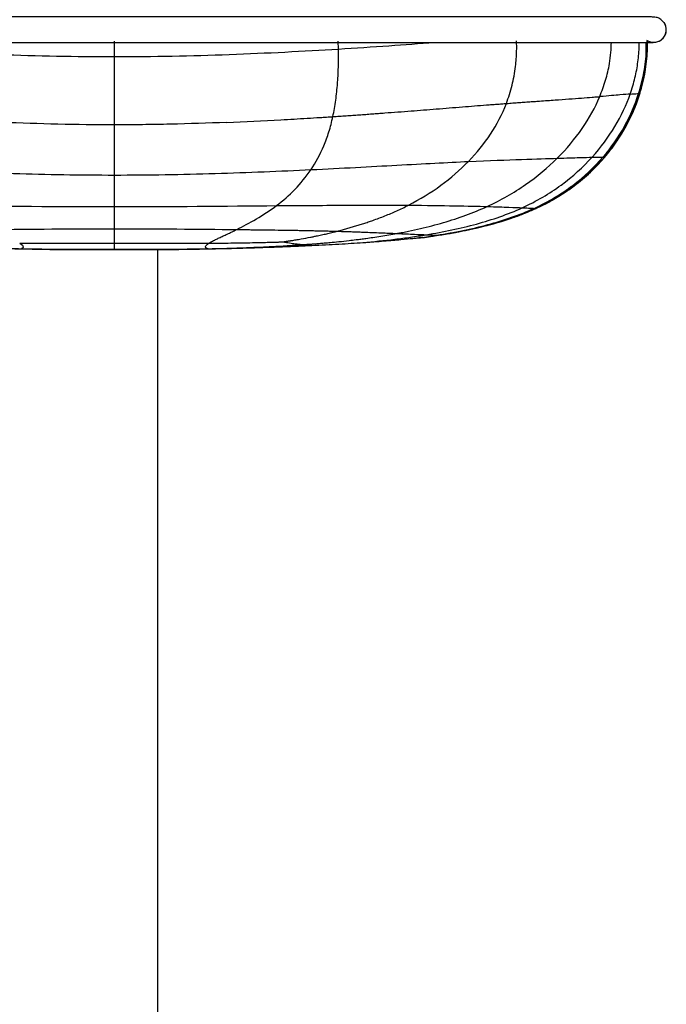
# Model space of a CAD drawing. Header units: millimetres. Extents: x -908 to 908, y 0 to 686.
# Tile 15 of 19: x 781 to 908, y 272 to 466. Entities that reach past the tile are written whole.
import ezdxf

# ---------------------------------------------------------------- set-up
doc = ezdxf.new("R2010")
doc.units = ezdxf.units.MM

msp = doc.modelspace()

# ---------------------------------------------------------------- linework, layer by layer
at = {"color": 7, "linetype": 'Continuous', "lineweight": 25}
for p, q in [((907.82, 465.11), (907.82, 465.11)), ((799.46, 458.36), (799.46, 461.4)), ((843.63, 459.87), (843.55, 461.43)), ((904.52, 460.32), (904.51, 461.18)), ((904.55, 460.28), (904.53, 461.18)), ((904.56, 461.22), (904.55, 461.49)), ((904.56, 461.43), (904.56, 461.49)), ((904.56, 461.43), (904.56, 461.49)), ((904.56, 461.43), (904.56, 461.49)), ((904.26, 456.92), (904.43, 458.06)), ((904.46, 458.44), (904.46, 458.93)), ((903.05, 451.06), (904.37, 457.43)), ((903.53, 452.75), (903.95, 454.64)), ((903.53, 452.75), (903.95, 454.64)), ((903.69, 453.74), (904.01, 455.03)), ((903.69, 453.74), (904, 455.02)), ((903.7, 453.78), (904.01, 455.03)), ((903.7, 453.78), (904.01, 455.03)), ((903.7, 453.77), (904, 455.02)), ((903.85, 454.17), (903.89, 454.42)), ((903.87, 454.26), (904.01, 455.03)), ((903.77, 453.76), (903.83, 454.07)), ((903.77, 453.76), (903.83, 454.07)), ((903.77, 453.76), (903.83, 454.07)), ((901.57, 447.17), (903.05, 451.06)), ((903.05, 451.06), (903.05, 451.06)), ((903.05, 451.06), (903.05, 451.06)), ((903.05, 451.06), (903.05, 451.06)), ((899.84, 443.88), (900.32, 444.65)), ((898.57, 441.8), (899.23, 442.89)), ((899.16, 442.77), (899.46, 443.25)), ((896.06, 438.49), (898.73, 442.02)), ((892.49, 434.87), (896.06, 438.49)), ((896.06, 438.49), (896.06, 438.49)), ((896.06, 438.49), (896.06, 438.49)), ((882.49, 428.41), (882.6, 428.46)), ((882.51, 428.43), (882.51, 428.43)), ((882.51, 428.42), (882.51, 428.42)), ((882.51, 428.42), (882.51, 428.42)), ((873.81, 425.41), (875.6, 425.89)), ((860.17, 422.69), (863.36, 423.15)), ((860.99, 422.81), (863.36, 423.15)), ((862.9, 423.08), (863.36, 423.15)), ((862.9, 423.08), (863.36, 423.15)), ((862.9, 423.08), (863.36, 423.15)), ((863.36, 423.15), (870.03, 424.41)), ((863.36, 423.15), (865.98, 423.65)), ((863.36, 423.15), (864.87, 423.44)), ((863.36, 423.15), (863.36, 423.15)), ((863.36, 423.15), (863.36, 423.15)), ((860.17, 422.71), (859.45, 422.67)), ((860.17, 422.69), (862.32, 423)), ((860.17, 422.69), (860.99, 422.8)), ((860.17, 422.69), (860.17, 422.69)), ((860.17, 422.69), (860.17, 422.69)), ((808, 5), (808, 420.35))]:
    msp.add_line(p, q, dxfattribs=at)
at = {"color": 7, "linetype": 'Continuous', "lineweight": 25, "flags": 128}
for points in [[(882.51, 428.42), (882.51, 428.42), (882.51, 428.42)], [(882.51, 428.42), (882.51, 428.42), (882.51, 428.42)], [(882.51, 428.42), (882.51, 428.42), (882.51, 428.42)], [(882.51, 428.42), (882.51, 428.42), (882.51, 428.42)], [(860.17, 422.69), (860.17, 422.69), (860.17, 422.69)], [(860.17, 422.69), (860.17, 422.69), (860.17, 422.69)], [(860.17, 422.69), (860.17, 422.69), (860.17, 422.69)], [(860.17, 422.69), (860.17, 422.69), (860.17, 422.69)]]:
    msp.add_lwpolyline(points, dxfattribs=at)
at = {"color": 7, "linetype": 'Continuous', "lineweight": 25}
for start, end in [(235.7014, 35.0981), (242.7243, 34.8199), (242.6853, 34.8199)]:
    msp.add_arc((905.77, 463.68), 2.5, start, end, dxfattribs=at)
for points, knots in [([(907.81, 465.12), (907.54, 465.39), (907.03, 465.91), (906.29, 466.1), (905.76, 466.17), (905.33, 466.18), (904.95, 466.18), (904.56, 466.18), (904.04, 466.18), (903.3, 466.18), (902.23, 466.18), (900.77, 466.18), (898.9, 466.18), (896.44, 466.18), (893.45, 466.18), (890.01, 466.18), (886.2, 466.18), (882.07, 466.18), (876.82, 466.18), (870.32, 466.18), (862.57, 466.18), (854.64, 466.18), (846.64, 466.18), (834.64, 466.18), (818.65, 466.18), (798.66, 466.18), (778.66, 466.18), (762, 466.18), (748.67, 466.18), (739.81, 466.18), (732.19, 466.18), (725.85, 466.18), (720.27, 466.18), (715.5, 466.18), (711.47, 466.18), (707.76, 466.18), (704.46, 466.18), (701.62, 466.18), (699.33, 466.18), (697.62, 466.18), (696.24, 466.18), (695.25, 466.18), (694.49, 466.18), (693.9, 466.18), (693.48, 466.18), (693.24, 466.17), (693.03, 466.17), (692.8, 466.15), (692.53, 466.09), (692.37, 466.04), (692.27, 466), (692.18, 465.96), (692.1, 465.92), (692, 465.87), (691.9, 465.81), (691.78, 465.74), (691.54, 465.56), (691.2, 465.23), (690.84, 464.67), (690.6, 463.87), (690.69, 463.33), (690.74, 463.02)], [0, 0, 0, 0, 0.014568, 0.027, 0.038493, 0.050623, 0.063485, 0.07699, 0.097716, 0.117538, 0.136225, 0.15147, 0.16674, 0.182088, 0.197503, 0.21296, 0.228442, 0.243873, 0.259157, 0.283353, 0.307516, 0.331784, 0.356098, 0.380335, 0.440585, 0.500737, 0.56089, 0.621175, 0.651505, 0.681893, 0.702065, 0.722187, 0.742377, 0.75769, 0.773118, 0.788601, 0.804076, 0.819502, 0.834916, 0.850521, 0.866368, 0.88786, 0.910653, 0.936479, 0.947097, 0.958351, 0.96877, 0.975851, 0.97812, 0.978951, 0.979602, 0.979873, 0.980119, 0.980586, 0.980849, 0.981161, 0.981971, 0.984477, 0.988285, 0.993463, 1, 1, 1, 1]), ([(693.84, 461.2), (693.83, 461.19), (693.78, 461.17), (694.13, 461.19), (694.69, 461.18), (695.36, 461.18), (696.3, 461.18), (697.6, 461.18), (699.27, 461.18), (701.52, 461.18), (704.34, 461.18), (707.62, 461.18), (711.31, 461.18), (715.33, 461.18), (720.1, 461.18), (725.66, 461.18), (732.01, 461.18), (740.27, 461.18), (750.48, 461.18), (762.5, 461.18), (774.5, 461.18), (786.49, 461.18), (801.15, 461.18), (818.48, 461.18), (834.47, 461.18), (846.47, 461.18), (854.48, 461.18), (862.41, 461.18), (870.17, 461.18), (876.68, 461.18), (881.93, 461.18), (886.07, 461.18), (889.9, 461.18), (893.35, 461.18), (896.35, 461.18), (898.85, 461.18), (900.76, 461.18), (902.31, 461.18), (903.43, 461.18), (904.19, 461.18), (904.69, 461.18), (904.99, 461.18), (905.2, 461.18), (905.22, 461.19), (905.22, 461.2)], [0, 0, 0, 0, 0.007259, 0.026793, 0.049514, 0.071485, 0.092397, 0.109277, 0.126022, 0.142819, 0.159661, 0.176531, 0.193423, 0.210282, 0.22702, 0.249077, 0.271055, 0.293087, 0.332897, 0.372593, 0.412077, 0.45151, 0.490912, 0.556605, 0.622407, 0.648869, 0.675422, 0.701929, 0.72831, 0.754731, 0.771412, 0.788249, 0.80516, 0.822061, 0.838908, 0.855674, 0.872548, 0.889651, 0.912899, 0.936827, 0.962396, 0.975897, 0.989942, 1, 1, 1, 1]), ([(843.63, 459.87), (846.96, 460.09), (853.34, 460.49), (859.61, 460.96), (862.6, 461.18)], [0, 0, 0, 0, 0.522346, 1, 1, 1, 1]), ([(876.75, 449.13), (877.15, 450.32), (877.75, 452.07), (878.27, 454.55), (878.61, 456.78), (878.8, 459.12), (878.77, 460.81), (878.75, 461.51)], [0, 0, 0, 0, 0.305227, 0.451631, 0.603168, 0.836118, 1, 1, 1, 1]), ([(895.15, 450.48), (895.56, 451.56), (896.37, 453.66), (897.03, 456.61), (897.37, 459.11), (897.42, 460.51), (897.44, 461.18)], [0, 0, 0, 0, 0.314586, 0.619062, 0.817903, 1, 1, 1, 1]), ([(901.15, 450.99), (901.49, 452.05), (902.16, 454.14), (902.71, 457.34), (902.95, 459.69), (902.91, 460.96), (902.91, 461.18)], [0, 0, 0, 0, 0.321089, 0.632523, 0.936714, 1, 1, 1, 1]), ([(902.81, 451.09), (903.2, 452.49), (903.95, 455.26), (904.37, 458.68), (904.32, 460.63), (904.3, 461.18)], [0, 0, 0, 0, 0.427111, 0.83953, 1, 1, 1, 1]), ([(903.05, 451.06), (903.42, 452.47), (904.17, 455.25), (904.58, 458.79), (904.52, 460.87), (904.5, 461.54)], [0, 0, 0, 0, 0.412402, 0.811237, 1, 1, 1, 1]), ([(903.05, 451.07), (903.42, 452.48), (904.17, 455.26), (904.58, 458.77), (904.52, 460.83), (904.5, 461.48)], [0, 0, 0, 0, 0.414811, 0.81582, 1, 1, 1, 1]), ([(904.26, 457.03), (904.38, 457.86), (904.59, 459.32), (904.53, 460.8), (904.5, 461.43)], [0, 0, 0, 0, 0.570744, 1, 1, 1, 1]), ([(904.26, 457.03), (904.38, 457.86), (904.59, 459.32), (904.53, 460.8), (904.5, 461.43)], [0, 0, 0, 0, 0.570743, 1, 1, 1, 1]), ([(904.26, 457.03), (904.38, 457.86), (904.59, 459.32), (904.53, 460.8), (904.5, 461.43)], [0, 0, 0, 0, 0.570705, 1, 1, 1, 1]), ([(904.29, 457.28), (904.39, 458.03), (904.58, 459.34), (904.53, 460.66), (904.5, 461.22)], [0, 0, 0, 0, 0.573736, 1, 1, 1, 1]), ([(904.37, 458.07), (904.44, 458.56), (904.55, 459.31), (904.53, 460.06), (904.52, 460.32)], [0, 0, 0, 0, 0.656385, 1, 1, 1, 1]), ([(904.38, 458.11), (904.44, 458.58), (904.58, 459.6), (904.53, 460.63), (904.5, 461.18)], [0, 0, 0, 0, 0.465539, 1, 1, 1, 1]), ([(904.38, 458.11), (904.44, 458.58), (904.58, 459.6), (904.53, 460.63), (904.5, 461.18)], [0, 0, 0, 0, 0.465799, 1, 1, 1, 1]), ([(904.38, 458.11), (904.44, 458.58), (904.58, 459.6), (904.53, 460.63), (904.5, 461.18)], [0, 0, 0, 0, 0.466053, 1, 1, 1, 1]), ([(904.38, 458.11), (904.44, 458.59), (904.58, 459.6), (904.53, 460.63), (904.5, 461.18)], [0, 0, 0, 0, 0.466313, 1, 1, 1, 1]), ([(904.38, 458.11), (904.44, 458.59), (904.58, 459.61), (904.53, 460.63), (904.51, 461.18)], [0, 0, 0, 0, 0.466568, 1, 1, 1, 1]), ([(904.38, 458.11), (904.44, 458.59), (904.58, 459.61), (904.53, 460.63), (904.51, 461.18)], [0, 0, 0, 0, 0.466829, 1, 1, 1, 1]), ([(904.39, 458.22), (904.45, 458.66), (904.58, 459.64), (904.53, 460.63), (904.5, 461.18)], [0, 0, 0, 0, 0.445195, 1, 1, 1, 1]), ([(904.53, 459.54), (904.53, 459.54), (904.59, 460.09), (904.55, 460.63), (904.51, 461.18)], [0, 0, 0, 0, 0.001653, 1, 1, 1, 1]), ([(904.53, 461.18), (904.74, 461.18), (905.06, 461.18), (905.42, 461.18), (905.56, 461.18), (905.63, 461.18)], [0, 0, 0, 0, 0.518302, 0.779283, 1, 1, 1, 1]), ([(755.29, 459.87), (762.14, 459.45), (769.38, 459.07), (784.24, 458.53), (791.85, 458.36), (799.46, 458.36)], [0, 0, 0, 0, 0.5, 0.5, 1, 1, 1, 1]), ([(799.46, 458.36), (807.06, 458.36), (814.68, 458.53), (829.54, 459.07), (836.77, 459.45), (843.63, 459.87)], [0, 0, 0, 0, 0.5, 0.5, 1, 1, 1, 1]), ([(799.46, 444.92), (799.46, 445.97), (799.46, 447.05), (799.46, 449.24), (799.46, 450.36), (799.46, 453.75), (799.46, 456.05), (799.46, 458.36)], [0, 0, 0, 0, 0.25, 0.25, 0.5, 0.5, 1, 1, 1, 1]), ([(842.53, 446.54), (842.76, 447.59), (842.95, 448.68), (843.25, 450.87), (843.37, 451.99), (843.63, 455.35), (843.68, 457.62), (843.63, 459.87)], [0, 0, 0, 0, 0.25, 0.25, 0.5, 0.5, 1, 1, 1, 1]), ([(903.05, 451.06), (903.45, 452.47), (904.04, 454.51), (904.23, 456.62), (904.29, 457.28)], [0, 0, 0, 0, 0.690168, 1, 1, 1, 1]), ([(903.69, 453.74), (903.84, 454.26), (904.06, 455), (904.13, 455.77), (904.15, 455.99)], [0, 0, 0, 0, 0.705792, 1, 1, 1, 1]), ([(876.75, 449.13), (876.96, 449.15), (877.39, 449.18), (878.03, 449.23), (878.65, 449.27), (879.27, 449.32), (879.87, 449.36), (880.46, 449.4), (881.05, 449.45), (881.62, 449.49), (882.18, 449.53), (882.73, 449.57), (884.16, 449.67), (886.35, 449.82), (889.13, 450.02), (891.58, 450.2), (893.2, 450.33), (894.18, 450.41), (894.68, 450.45), (894.99, 450.47), (895.15, 450.48)], [0, 0, 0, 0, 0.027272, 0.054299, 0.081088, 0.107647, 0.133983, 0.160105, 0.186019, 0.211735, 0.237258, 0.262597, 0.287758, 0.437241, 0.581952, 0.731676, 0.879003, 0.919393, 0.959718, 1, 1, 1, 1]), ([(886.77, 438.34), (888.64, 440.2), (890.28, 442.16), (893.08, 446.23), (894.25, 448.34), (895.15, 450.48)], [0, 0, 0, 0, 0.5, 0.5, 1, 1, 1, 1]), ([(893.63, 438.52), (895.4, 440.47), (896.9, 442.52), (899.4, 446.71), (900.4, 448.85), (901.15, 450.99)], [0, 0, 0, 0, 0.5, 0.5, 1, 1, 1, 1]), ([(901.15, 450.99), (900.67, 450.95), (900.06, 450.9), (898.67, 450.78), (898.12, 450.74), (896.81, 450.62), (896.05, 450.56), (895.15, 450.48)], [0, 0, 0, 0, 0.5, 0.5, 0.75, 0.75, 1, 1, 1, 1]), ([(895.76, 438.53), (897.46, 440.5), (898.89, 442.58), (901.22, 446.8), (902.14, 448.95), (902.81, 451.09)], [0, 0, 0, 0, 0.5, 0.5, 1, 1, 1, 1]), ([(896.06, 438.5), (897.75, 440.48), (899.17, 442.55), (901.48, 446.78), (902.38, 448.94), (903.05, 451.07)], [0, 0, 0, 0, 0.5, 0.5, 1, 1, 1, 1]), ([(896.06, 438.49), (897.75, 440.46), (899.16, 442.54), (901.48, 446.77), (902.38, 448.92), (903.05, 451.06)], [0, 0, 0, 0, 0.5, 0.5, 1, 1, 1, 1]), ([(901.15, 450.99), (901.63, 451.03), (901.98, 451.05), (902.52, 451.08), (902.69, 451.08), (902.81, 451.09)], [0, 0, 0, 0, 0.5, 0.5, 1, 1, 1, 1]), ([(901.55, 447.18), (901.66, 447.4), (902.27, 448.65), (902.7, 449.97), (903.05, 451.06)], [0, 0, 0, 0, 0.177746, 1, 1, 1, 1]), ([(902.81, 451.09), (902.93, 451.09), (902.99, 451.09), (903.05, 451.08), (903.05, 451.08), (903.05, 451.07)], [0, 0, 0, 0, 0.5, 0.5, 1, 1, 1, 1]), ([(842.53, 446.54), (842.97, 446.57), (843.84, 446.63), (845.15, 446.72), (846.44, 446.81), (847.73, 446.9), (849, 446.99), (850.26, 447.08), (851.51, 447.18), (854.08, 447.37), (857.88, 447.66), (863, 448.06), (867.99, 448.46), (871.62, 448.75), (873.85, 448.92), (874.84, 448.99), (875.8, 449.06), (876.43, 449.11), (876.75, 449.13)], [0, 0, 0, 0, 0.037237, 0.074226, 0.110959, 0.147431, 0.183635, 0.219564, 0.255214, 0.290579, 0.439624, 0.582894, 0.734797, 0.879146, 0.909882, 0.940265, 0.970303, 1, 1, 1, 1]), ([(869.25, 437.7), (870.89, 439.38), (872.36, 441.18), (874.88, 444.99), (875.93, 447), (876.75, 449.13)], [0, 0, 0, 0, 0.5, 0.5, 1, 1, 1, 1]), ([(899.46, 443.25), (899.75, 443.71), (900.68, 445.18), (901.6, 447.06), (902.12, 448.51), (902.23, 448.84)], [0, 0, 0, 0, 0.262868, 0.830297, 1, 1, 1, 1]), ([(799.46, 444.92), (792.03, 444.92), (784.6, 445.1), (770.12, 445.69), (763.07, 446.1), (756.38, 446.54)], [0, 0, 0, 0, 0.5, 0.5, 1, 1, 1, 1]), ([(821.56, 445.4), (825.18, 445.54), (828.75, 445.72), (834.01, 446.01), (835.74, 446.11), (838.31, 446.27), (839.59, 446.35), (841.07, 446.44), (841.8, 446.49), (842.17, 446.52), (842.32, 446.53), (842.43, 446.53), (842.48, 446.54), (842.53, 446.54)], [0, 0, 0, 0, 0.5, 0.5, 0.75, 0.75, 0.875, 0.9375, 0.96875, 0.984375, 0.992188, 0.992188, 1, 1, 1, 1]), ([(838.22, 436.09), (839.17, 437.52), (840.03, 439.07), (841.12, 441.67), (841.45, 442.58), (842.05, 444.49), (842.31, 445.49), (842.53, 446.54)], [0, 0, 0, 0, 0.5, 0.5, 0.75, 0.75, 1, 1, 1, 1]), ([(899.23, 442.89), (899.61, 443.47), (900.49, 444.84), (901.16, 446.32), (901.55, 447.18)], [0, 0, 0, 0, 0.424496, 1, 1, 1, 1]), ([(821.56, 445.4), (817.88, 445.25), (814.2, 445.13), (808.67, 445.01), (806.83, 444.97), (804.07, 444.94), (803.14, 444.93), (801.3, 444.92), (800.38, 444.92), (799.46, 444.92)], [0, 0, 0, 0, 0.5, 0.5, 0.75, 0.75, 0.875, 0.875, 1, 1, 1, 1]), ([(799.46, 435.03), (799.46, 436.3), (799.46, 437.73), (799.46, 440.17), (799.46, 441.04), (799.46, 442.43), (799.46, 442.91), (799.46, 443.64), (799.46, 443.89), (799.46, 444.28), (799.46, 444.47), (799.46, 444.69), (799.46, 444.81), (799.46, 444.86), (799.46, 444.89), (799.46, 444.91), (799.46, 444.92), (799.46, 444.92)], [0, 0, 0, 0, 0.5, 0.5, 0.75, 0.75, 0.875, 0.875, 0.9375, 0.9375, 0.96875, 0.984375, 0.992187, 0.996094, 0.998047, 0.998047, 1, 1, 1, 1]), ([(896.06, 438.49), (896.88, 439.47), (897.91, 440.69), (898.72, 442.04), (898.88, 442.31)], [0, 0, 0, 0, 0.802907, 1, 1, 1, 1]), ([(896.06, 438.49), (896.88, 439.47), (897.91, 440.69), (898.72, 442.04), (898.88, 442.31)], [0, 0, 0, 0, 0.802909, 1, 1, 1, 1]), ([(896.06, 438.49), (896.88, 439.47), (897.91, 440.69), (898.72, 442.04), (898.88, 442.31)], [0, 0, 0, 0, 0.802913, 1, 1, 1, 1]), ([(838.22, 436.09), (844.25, 436.38), (849.95, 436.69), (860.39, 437.26), (865.14, 437.51), (869.25, 437.7)], [0, 0, 0, 0, 0.5, 0.5, 1, 1, 1, 1]), ([(857.44, 429.08), (859.71, 430.24), (861.84, 431.56), (865.79, 434.44), (867.61, 436.02), (869.25, 437.7)], [0, 0, 0, 0, 0.5, 0.5, 1, 1, 1, 1]), ([(869.25, 437.7), (873.36, 437.89), (876.81, 438.01), (882.59, 438.21), (884.91, 438.28), (886.77, 438.34)], [0, 0, 0, 0, 0.5, 0.5, 1, 1, 1, 1]), ([(872.95, 428.82), (875.69, 430.08), (878.21, 431.53), (882.82, 434.73), (884.91, 436.49), (886.77, 438.34)], [0, 0, 0, 0, 0.5, 0.5, 1, 1, 1, 1]), ([(879.86, 428.57), (882.68, 429.86), (885.24, 431.38), (889.83, 434.74), (891.86, 436.58), (893.63, 438.52)], [0, 0, 0, 0, 0.5, 0.5, 1, 1, 1, 1]), ([(882.19, 428.46), (885.02, 429.75), (887.56, 431.29), (892.08, 434.69), (894.06, 436.56), (895.76, 438.53)], [0, 0, 0, 0, 0.5, 0.5, 1, 1, 1, 1]), ([(882.51, 428.43), (885.34, 429.73), (887.88, 431.26), (892.4, 434.66), (894.37, 436.53), (896.06, 438.5)], [0, 0, 0, 0, 0.5, 0.5, 1, 1, 1, 1]), ([(882.51, 428.42), (885.34, 429.72), (887.88, 431.25), (892.4, 434.65), (894.36, 436.52), (896.06, 438.49)], [0, 0, 0, 0, 0.5, 0.5, 1, 1, 1, 1]), ([(886.77, 438.34), (888.64, 438.4), (890.05, 438.44), (892.23, 438.5), (893.01, 438.52), (893.63, 438.52)], [0, 0, 0, 0, 0.5, 0.5, 1, 1, 1, 1]), ([(893.63, 438.52), (894.25, 438.53), (894.7, 438.54), (895.39, 438.54), (895.61, 438.53), (895.76, 438.53)], [0, 0, 0, 0, 0.5, 0.5, 1, 1, 1, 1]), ([(760.7, 436.09), (766.72, 435.8), (773.07, 435.54), (786.1, 435.15), (792.78, 435.03), (799.46, 435.03)], [0, 0, 0, 0, 0.5, 0.5, 1, 1, 1, 1]), ([(799.46, 435.03), (806.14, 435.03), (812.81, 435.15), (825.84, 435.54), (832.19, 435.8), (838.22, 436.09)], [0, 0, 0, 0, 0.5, 0.5, 1, 1, 1, 1]), ([(831.41, 428.99), (832.7, 429.95), (833.92, 431.02), (836.2, 433.37), (837.26, 434.67), (838.22, 436.09)], [0, 0, 0, 0, 0.5, 0.5, 1, 1, 1, 1]), ([(887.95, 431.42), (888.67, 431.91), (890.54, 433.19), (892.33, 434.59), (893.3, 435.6), (893.3, 435.61)], [0, 0, 0, 0, 0.384307, 0.998146, 1, 1, 1, 1]), ([(888.13, 431.6), (888.81, 432.03), (890.48, 433.1), (891.95, 434.42), (892.83, 435.21)], [0, 0, 0, 0, 0.408129, 1, 1, 1, 1]), ([(887.95, 431.42), (888.69, 431.89), (889.44, 432.36), (890.11, 432.92), (890.12, 432.93)], [0, 0, 0, 0, 0.99018, 1, 1, 1, 1]), ([(887.95, 431.42), (888.69, 431.89), (889.44, 432.36), (890.11, 432.92), (890.12, 432.93)], [0, 0, 0, 0, 0.990179, 1, 1, 1, 1]), ([(882.42, 428.38), (883.43, 428.86), (885.43, 429.82), (887.26, 430.98), (888.16, 431.55)], [0, 0, 0, 0, 0.503723, 1, 1, 1, 1]), ([(831.41, 428.99), (836.41, 429.03), (841.16, 429.06), (849.92, 429.1), (853.93, 429.11), (857.44, 429.08)], [0, 0, 0, 0, 0.5, 0.5, 1, 1, 1, 1]), ([(843.34, 423.95), (843.63, 424.02), (844.2, 424.17), (845.07, 424.41), (845.95, 424.66), (846.83, 424.92), (847.72, 425.19), (848.62, 425.47), (849.51, 425.77), (850.51, 426.12), (851.6, 426.52), (852.79, 426.98), (853.97, 427.46), (855.14, 427.97), (856.3, 428.51), (857.06, 428.89), (857.44, 429.08)], [0, 0, 0, 0, 0.058531, 0.117914, 0.178064, 0.238913, 0.300393, 0.362436, 0.424976, 0.487947, 0.572485, 0.657529, 0.742935, 0.828567, 0.914296, 1, 1, 1, 1]), ([(857.44, 429.08), (860.95, 429.06), (863.95, 429.02), (869.08, 428.92), (871.2, 428.87), (872.95, 428.82)], [0, 0, 0, 0, 0.5, 0.5, 1, 1, 1, 1]), ([(855.13, 423.51), (855.17, 423.52), (855.22, 423.52), (855.32, 423.54), (855.47, 423.57), (855.81, 423.63), (856.49, 423.77), (857.07, 423.88), (858.23, 424.12), (859.01, 424.29), (861.31, 424.83), (862.83, 425.22), (867.32, 426.53), (870.22, 427.57), (872.95, 428.82)], [0, 0, 0, 0, 0.007812, 0.007812, 0.015625, 0.03125, 0.0625, 0.125, 0.125, 0.25, 0.25, 0.5, 0.5, 1, 1, 1, 1]), ([(860.94, 423.26), (864.34, 423.82), (867.66, 424.5), (874, 426.24), (877.03, 427.28), (879.86, 428.57)], [0, 0, 0, 0, 0.5, 0.5, 1, 1, 1, 1]), ([(863.06, 423.17), (866.53, 423.72), (869.89, 424.4), (876.3, 426.12), (879.35, 427.16), (882.19, 428.46)], [0, 0, 0, 0, 0.5, 0.5, 1, 1, 1, 1]), ([(863.36, 423.15), (866.83, 423.7), (870.21, 424.38), (876.63, 426.09), (879.68, 427.13), (882.51, 428.43)], [0, 0, 0, 0, 0.5, 0.5, 1, 1, 1, 1]), ([(864.87, 423.44), (866.64, 423.75), (870.58, 424.45), (876.53, 425.99), (880.54, 427.62), (882.51, 428.42)], [0, 0, 0, 0, 0.292446, 0.653982, 1, 1, 1, 1]), ([(872.95, 428.82), (874.71, 428.77), (876.1, 428.73), (878.34, 428.64), (879.18, 428.6), (879.86, 428.57)], [0, 0, 0, 0, 0.5, 0.5, 1, 1, 1, 1]), ([(875.6, 425.85), (876.41, 426.11), (878.02, 426.61), (880.31, 427.46), (881.76, 428.1), (882.45, 428.4)], [0, 0, 0, 0, 0.343469, 0.68419, 1, 1, 1, 1]), ([(879.86, 428.57), (880.53, 428.54), (881.03, 428.52), (881.78, 428.48), (882.02, 428.47), (882.19, 428.46)], [0, 0, 0, 0, 0.5, 0.5, 1, 1, 1, 1]), ([(882.19, 428.46), (882.35, 428.45), (882.43, 428.44), (882.51, 428.43), (882.51, 428.43), (882.51, 428.43)], [0, 0, 0, 0, 0.5, 0.5, 1, 1, 1, 1]), ([(882.51, 428.43), (882.51, 428.43), (882.51, 428.43), (882.51, 428.42), (882.51, 428.42), (882.51, 428.42), (882.51, 428.42), (882.51, 428.42), (882.51, 428.42), (882.51, 428.42)], [0, 0, 0, 0, 0.00957444, 0.00957444, 0.00957444, 0.01791283, 0.01791283, 0.01791283, 0.02625121, 0.02625121, 0.02625121, 0.02625121]), ([(882.51, 428.42), (882.51, 428.42), (882.51, 428.42), (882.51, 428.42), (882.51, 428.42), (882.51, 428.42), (882.51, 428.42)], [0, 0, 0, 0, 0.00957252, 0.00957252, 0.00957252, 0.01724871, 0.01724871, 0.01724871, 0.01724871]), ([(865.87, 423.57), (865.88, 423.57), (865.88, 423.58), (866.34, 423.66), (867.12, 423.8), (868.12, 424), (869.19, 424.22), (870.25, 424.45), (871.3, 424.7), (872.29, 424.94), (873.18, 425.17), (874.21, 425.45), (874.96, 425.66), (875.3, 425.76), (875.51, 425.82), (875.61, 425.86)], [0, 0, 0, 0, 0.0420907, 0.1070595, 0.1817164, 0.2653394, 0.3400694, 0.4059015, 0.4663516, 0.5250497, 0.5815508, 0.639942, 0.7784766, 0.8963369, 1, 1, 1, 1]), ([(870.03, 424.41), (870.07, 424.42), (871.35, 424.66), (872.6, 425.04), (873.81, 425.41)], [0, 0, 0, 0, 0.031538, 1, 1, 1, 1]), ([(818.13, 421.6), (818.17, 421.62), (818.24, 421.67), (818.36, 421.74), (818.49, 421.81), (818.62, 421.89), (818.77, 421.97), (818.92, 422.05), (819.09, 422.13), (819.41, 422.3), (819.94, 422.56), (820.7, 422.91), (821.51, 423.29), (822.26, 423.65), (822.95, 423.98), (823.36, 424.19), (823.57, 424.29)], [0, 0, 0, 0, 0.032561, 0.065507, 0.09885, 0.132602, 0.166773, 0.20137, 0.236396, 0.271857, 0.403608, 0.541003, 0.672331, 0.808053, 0.903105, 1, 1, 1, 1]), ([(823.57, 424.29), (823.95, 424.29), (824.7, 424.28), (825.82, 424.26), (826.93, 424.25), (828.02, 424.24), (829.63, 424.22), (831.73, 424.19), (833.89, 424.15), (835.56, 424.13), (836.63, 424.11), (837.49, 424.09), (838.33, 424.07), (839.27, 424.05), (840.33, 424.03), (841.37, 424), (842.37, 423.98), (843.02, 423.96), (843.34, 423.95)], [0, 0, 0, 0, 0.055946, 0.111403, 0.166346, 0.220749, 0.274588, 0.40593, 0.534449, 0.599294, 0.65913, 0.697075, 0.730842, 0.786959, 0.84195, 0.895797, 0.948486, 1, 1, 1, 1]), ([(836.31, 421.28), (836.62, 421.31), (837.25, 421.35), (838.19, 421.42), (839.14, 421.49), (840.08, 421.57), (841.03, 421.65), (842.24, 421.76), (843.8, 421.91), (845.51, 422.1), (846.96, 422.27), (848.08, 422.41), (849.19, 422.56), (850.5, 422.74), (852, 422.97), (853.57, 423.22), (854.61, 423.41), (855.13, 423.51)], [0, 0, 0, 0, 0.049072, 0.098308, 0.147703, 0.19725, 0.246946, 0.296785, 0.387384, 0.494423, 0.56757, 0.619903, 0.672477, 0.746171, 0.830587, 0.915206, 1, 1, 1, 1]), ([(839.48, 423.05), (839.66, 423.09), (840.01, 423.17), (840.7, 423.32), (841.57, 423.52), (842.51, 423.74), (843.09, 423.89), (843.34, 423.95)], [0, 0, 0, 0, 0.134272, 0.270489, 0.540663, 0.810211, 1, 1, 1, 1]), ([(843.34, 423.95), (843.49, 423.95), (843.8, 423.94), (844.26, 423.92), (844.71, 423.91), (845.16, 423.9), (845.8, 423.88), (846.64, 423.85), (847.66, 423.81), (848.86, 423.77), (850.02, 423.72), (851.45, 423.67), (852.53, 423.62), (853.48, 423.58), (854.05, 423.55), (854.6, 423.53), (854.95, 423.51), (855.13, 423.51)], [0, 0, 0, 0, 0.0329366, 0.0655035, 0.0977147, 0.129584, 0.1611256, 0.2383895, 0.3144626, 0.3926182, 0.5189151, 0.5974896, 0.759536, 0.8193139, 0.8792249, 0.9394083, 1, 1, 1, 1]), ([(848.46, 421.72), (850.56, 421.91), (852.66, 422.13), (855.79, 422.5), (856.83, 422.64), (858.38, 422.86), (859.15, 422.97), (860.05, 423.11), (860.49, 423.18), (860.72, 423.22), (860.81, 423.24), (860.88, 423.25), (860.91, 423.25), (860.94, 423.26)], [0, 0, 0, 0, 0.5, 0.5, 0.75, 0.75, 0.875, 0.9375, 0.96875, 0.984375, 0.992187, 0.992187, 1, 1, 1, 1]), ([(855.13, 423.51), (856.5, 423.45), (857.65, 423.4), (859.57, 423.32), (860.33, 423.28), (860.94, 423.26)], [0, 0, 0, 0, 0.5, 0.5, 1, 1, 1, 1]), ([(860.94, 423.26), (861.55, 423.23), (862, 423.21), (862.69, 423.18), (862.91, 423.17), (863.06, 423.17)], [0, 0, 0, 0, 0.5, 0.5, 1, 1, 1, 1]), ([(864.73, 423.37), (865.15, 423.45), (865.94, 423.58), (866.67, 423.72), (867.05, 423.79), (866.98, 423.78), (866.97, 423.78)], [0, 0, 0, 0, 0.373345, 0.689578, 0.952295, 1, 1, 1, 1]), ([(762.61, 421.28), (762.92, 421.26), (763.53, 421.22), (764.46, 421.16), (765.38, 421.1), (766.3, 421.05), (767.22, 421), (768.41, 420.94), (769.97, 420.86), (772.76, 420.74), (775.74, 420.64), (778.82, 420.56), (780.35, 420.53), (781.12, 420.51)], [0, 0, 0, 0, 0.050247, 0.100384, 0.150418, 0.200356, 0.250207, 0.299975, 0.393163, 0.502741, 0.751764, 0.875953, 1, 1, 1, 1]), ([(780.79, 421.6), (781.34, 421.6), (782.46, 421.59), (784.14, 421.58), (786.1, 421.58), (788.34, 421.58), (790.86, 421.58), (793.38, 421.58), (795.65, 421.59), (797.68, 421.59), (798.87, 421.59), (799.46, 421.59)], [0, 0, 0, 0, 0.089174, 0.179261, 0.270173, 0.404478, 0.540066, 0.674595, 0.809793, 0.904854, 1, 1, 1, 1]), ([(780.79, 421.6), (781.27, 421.3), (781.47, 421.07), (781.5, 420.8), (781.47, 420.73), (781.37, 420.64), (781.32, 420.61), (781.25, 420.57), (781.22, 420.55), (781.17, 420.53), (781.14, 420.52), (781.13, 420.52), (781.13, 420.52), (781.12, 420.52), (781.12, 420.51)], [0, 0, 0, 0, 0.5, 0.5, 0.75, 0.75, 0.875, 0.875, 0.9375, 0.96875, 0.984375, 0.992187, 0.992187, 1, 1, 1, 1]), ([(799.46, 421.59), (799.83, 421.59), (800.58, 421.59), (801.7, 421.59), (802.82, 421.59), (803.94, 421.59), (805.62, 421.58), (807.85, 421.58), (811.57, 421.58), (815, 421.58), (817.49, 421.6), (818.13, 421.6)], [0, 0, 0, 0, 0.059972, 0.119925, 0.179833, 0.23967, 0.299413, 0.449527, 0.598482, 0.897271, 1, 1, 1, 1]), ([(799.46, 420.39), (799.46, 420.39), (799.46, 420.39), (799.46, 420.39), (799.46, 420.4), (799.46, 420.41), (799.46, 420.43), (799.46, 420.45), (799.46, 420.49), (799.46, 420.52), (799.46, 420.63), (799.46, 420.71), (799.46, 421), (799.46, 421.26), (799.46, 421.59)], [0, 0, 0, 0, 0.007813, 0.007813, 0.015625, 0.03125, 0.0625, 0.125, 0.125, 0.25, 0.25, 0.5, 0.5, 1, 1, 1, 1]), ([(817.8, 420.51), (817.77, 420.53), (817.71, 420.55), (817.63, 420.59), (817.56, 420.63), (817.48, 420.7), (817.42, 420.8), (817.42, 420.95), (817.54, 421.14), (817.74, 421.33), (817.95, 421.48), (818.07, 421.56), (818.13, 421.6)], [0, 0, 0, 0, 0.074198, 0.146522, 0.217135, 0.286202, 0.435798, 0.580484, 0.72623, 0.871831, 0.935498, 1, 1, 1, 1]), ([(818.13, 421.6), (818.86, 421.6), (820.28, 421.61), (823.12, 421.64), (825.75, 421.68), (828.14, 421.73), (829.52, 421.76), (830.54, 421.79), (831.22, 421.81), (831.6, 421.82), (831.96, 421.83), (832.28, 421.84), (832.48, 421.85), (832.58, 421.85)], [0, 0, 0, 0, 0.150113, 0.295151, 0.590733, 0.694888, 0.791549, 0.877916, 0.906658, 0.933323, 0.95782, 0.980101, 1, 1, 1, 1]), ([(832.58, 421.85), (832.62, 421.86), (832.73, 421.87), (832.89, 421.89), (833.07, 421.92), (833.27, 421.95), (833.47, 421.98), (833.68, 422.01), (833.91, 422.04), (834.15, 422.08), (834.61, 422.15), (835.31, 422.27), (836.55, 422.48), (837.72, 422.7), (838.8, 422.91), (839.25, 423.01), (839.48, 423.05)], [0, 0, 0, 0, 0.021493, 0.045192, 0.070922, 0.098499, 0.127814, 0.158851, 0.191603, 0.226002, 0.261919, 0.389878, 0.530096, 0.799374, 0.898574, 1, 1, 1, 1]), ([(836.3, 421.28), (836.22, 421.29), (836.07, 421.31), (835.83, 421.33), (835.59, 421.36), (835.26, 421.39), (834.83, 421.45), (834.28, 421.53), (833.71, 421.62), (833.27, 421.71), (832.98, 421.76), (832.83, 421.79), (832.69, 421.82), (832.61, 421.84), (832.58, 421.85)], [0, 0, 0, 0, 0.074928, 0.147562, 0.218136, 0.286831, 0.437502, 0.578874, 0.733142, 0.866643, 0.905505, 0.940848, 0.972451, 1, 1, 1, 1]), ([(833.19, 421.08), (833.47, 421.1), (834.03, 421.13), (834.87, 421.19), (835.63, 421.24), (836.11, 421.27), (836.31, 421.28)], [0, 0, 0, 0, 0.269939, 0.539913, 0.809918, 1, 1, 1, 1]), ([(838.37, 421.15), (838.32, 421.15), (838.13, 421.16), (837.78, 421.18), (837.3, 421.21), (836.82, 421.24), (836.47, 421.27), (836.31, 421.28)], [0, 0, 0, 0, 0.083122, 0.331421, 0.566293, 0.788816, 1, 1, 1, 1]), ([(838.37, 421.15), (840.24, 421.24), (842.02, 421.33), (845.4, 421.52), (846.98, 421.62), (848.46, 421.72)], [0, 0, 0, 0, 0.5, 0.5, 1, 1, 1, 1]), ([(848.46, 421.72), (848.83, 421.75), (849.2, 421.77), (849.92, 421.82), (850.28, 421.85), (851.31, 421.93), (851.97, 421.98), (853.22, 422.08), (853.8, 422.12), (854.91, 422.22), (855.42, 422.27), (856.86, 422.4), (857.66, 422.47), (858.63, 422.57), (858.91, 422.6), (859.27, 422.63), (859.38, 422.65), (859.58, 422.66), (859.67, 422.67), (859.74, 422.68)], [0, 0, 0, 0, 0.0625, 0.0625, 0.125, 0.125, 0.25, 0.25, 0.375, 0.375, 0.5, 0.5, 0.75, 0.75, 0.875, 0.875, 0.9375, 0.9375, 1, 1, 1, 1]), ([(859.47, 422.65), (859.5, 422.65), (859.64, 422.67), (859.65, 422.67), (859.65, 422.66)], [0, 0, 0, 0, 0.178146, 1, 1, 1, 1]), ([(859.49, 422.64), (859.5, 422.64), (859.71, 422.63), (859.94, 422.66), (860.17, 422.69)], [0, 0, 0, 0, 0.032916, 1, 1, 1, 1]), ([(860.17, 422.71), (860.17, 422.7), (860.17, 422.69), (860.17, 422.69), (860.17, 422.69)], [0, 0, 0, 0, 0.705065, 1, 1, 1, 1]), ([(780.96, 420.47), (780.99, 420.47), (781.03, 420.48), (781.07, 420.5), (781.09, 420.51), (781.11, 420.51), (781.11, 420.51), (781.12, 420.51)], [0, 0, 0, 0, 0.5, 0.75, 0.875, 0.875, 1, 1, 1, 1]), ([(781.12, 420.51), (781.31, 420.51), (781.5, 420.51), (781.89, 420.5), (782.46, 420.49), (783.8, 420.47), (784.95, 420.45), (787.25, 420.43), (788.78, 420.42), (793.36, 420.39), (796.41, 420.39), (799.46, 420.39)], [0, 0, 0, 0, 0.03125, 0.03125, 0.0625, 0.125, 0.25, 0.25, 0.5, 0.5, 1, 1, 1, 1]), ([(799.46, 420.39), (802.51, 420.39), (805.56, 420.39), (810.14, 420.42), (811.67, 420.43), (813.97, 420.45), (814.73, 420.46), (815.88, 420.48), (816.46, 420.49), (817.03, 420.5), (817.42, 420.51), (817.61, 420.51), (817.8, 420.51)], [0, 0, 0, 0, 0.5, 0.5, 0.75, 0.75, 0.875, 0.875, 0.9375, 0.96875, 0.96875, 1, 1, 1, 1]), ([(799.46, 420.32), (802.54, 420.32), (805.63, 420.33), (810.25, 420.36), (811.79, 420.37), (814.88, 420.41), (816.42, 420.44), (817.96, 420.47)], [0, 0, 0, 0, 0.5, 0.5, 0.75, 0.75, 1, 1, 1, 1]), ([(799.46, 420.32), (799.46, 420.33), (799.46, 420.35), (799.46, 420.37), (799.46, 420.38), (799.46, 420.38), (799.46, 420.38), (799.46, 420.39), (799.46, 420.39)], [0, 0, 0, 0, 0.5, 0.75, 0.875, 0.9375, 0.9375, 1, 1, 1, 1]), ([(817.8, 420.51), (820.37, 420.56), (822.93, 420.63), (826.78, 420.77), (828.07, 420.82), (829.51, 420.89), (829.67, 420.9), (829.99, 420.91), (830.15, 420.92), (830.63, 420.94), (831.59, 420.99), (832.55, 421.05), (833.19, 421.08)], [0, 0, 0, 0, 0.5, 0.5, 0.75, 0.75, 0.78125, 0.78125, 0.8125, 0.8125, 0.875, 1, 1, 1, 1]), ([(817.96, 420.47), (817.96, 420.47), (817.96, 420.47), (817.96, 420.47), (818.91, 420.48), (819.85, 420.51), (820.8, 420.53)], [-0.00000006, -0.00000006, -0.00000006, -0.00000006, 0, 0, 0, 0.002843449, 0.002843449, 0.002843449, 0.002843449]), ([(820.8, 420.53), (822.33, 420.57), (823.86, 420.61), (826.87, 420.7), (828.36, 420.75), (831.31, 420.85), (832.77, 420.91), (834.91, 421), (835.61, 421.03), (836.66, 421.07), (837.18, 421.1), (837.69, 421.12), (838.03, 421.14), (838.2, 421.14), (838.37, 421.15)], [0, 0, 0, 0, 0.25, 0.25, 0.5, 0.5, 0.75, 0.75, 0.875, 0.875, 0.9375, 0.96875, 0.96875, 1, 1, 1, 1])]:
    msp.add_open_spline(points, degree=3, knots=knots, dxfattribs=at)
for points in [[(903.05, 451.07), (903.05, 451.07), (903.05, 451.06), (903.05, 451.06)], [(903.05, 451.06), (903.05, 451.06), (903.05, 451.06), (903.05, 451.06)], [(895.76, 438.53), (896.06, 438.52), (896.06, 438.51), (896.06, 438.5)], [(896.06, 438.5), (896.06, 438.49), (896.06, 438.49), (896.06, 438.49)], [(799.46, 431.95), (799.46, 432.88), (799.46, 433.9), (799.46, 435.03)], [(799.46, 428.81), (799.46, 429.75), (799.46, 430.79), (799.46, 431.95)], [(767.51, 428.99), (777.5, 428.9), (788.49, 428.81), (799.46, 428.81)], [(799.46, 428.81), (810.43, 428.81), (821.42, 428.9), (831.41, 428.99)], [(823.57, 424.29), (826.02, 425.5), (828.84, 427.06), (831.41, 428.99)], [(799.46, 424.43), (799.46, 425.65), (799.46, 427.12), (799.46, 428.81)], [(775.35, 424.29), (782.92, 424.37), (791.2, 424.43), (799.46, 424.43)], [(799.46, 424.43), (807.72, 424.43), (816, 424.37), (823.57, 424.29)], [(799.46, 423.88), (799.46, 424.06), (799.46, 424.24), (799.46, 424.43)], [(799.46, 421.59), (799.46, 422.15), (799.46, 422.92), (799.46, 423.88)], [(859.74, 422.68), (860.86, 422.83), (861.97, 422.99), (863.06, 423.17)], [(860.17, 422.69), (861.24, 422.83), (862.31, 422.98), (863.36, 423.15)], [(863.06, 423.17), (863.37, 423.15), (863.36, 423.15), (863.36, 423.15)], [(859.74, 422.68), (860.03, 422.71), (860.17, 422.72), (860.17, 422.71)], [(772.16, 420.72), (775.09, 420.6), (778.02, 420.52), (780.96, 420.47)], [(780.96, 420.47), (787.12, 420.34), (793.29, 420.32), (799.46, 420.32)], [(817.96, 420.47), (817.9, 420.48), (817.85, 420.5), (817.8, 420.51)]]:
    msp.add_open_spline(points, degree=3, dxfattribs=at)

doc.saveas('drawing.dxf')
